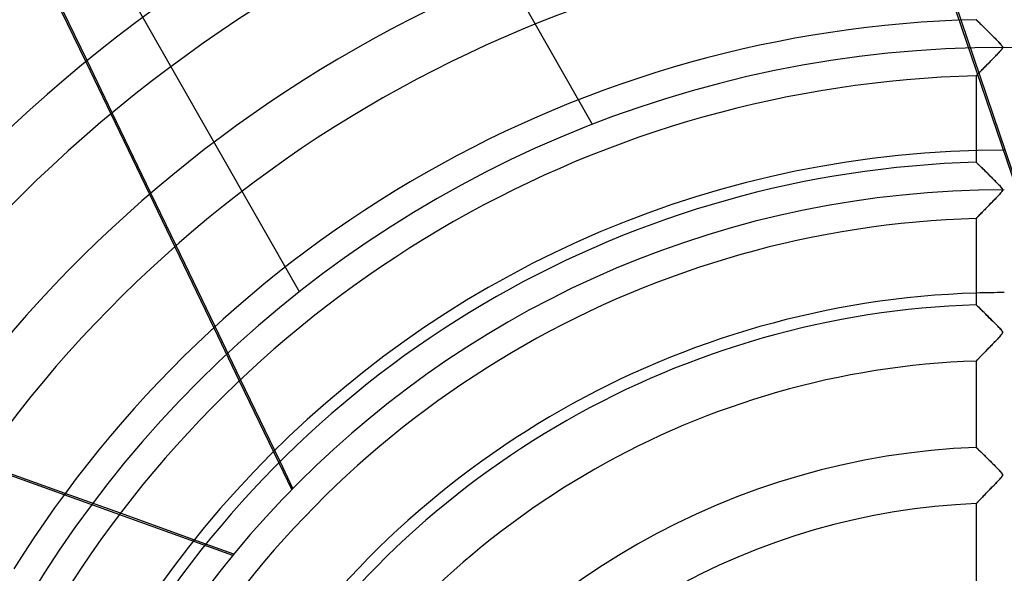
# Model space of a CAD drawing. Header units: millimetres. Extents: x -625 to 625, y -625 to 625.
# Tile 25 of 56: x -175 to 0, y 109 to 208. Entities that reach past the tile are written whole.
import ezdxf

# ---------------------------------------------------------------- set-up
doc = ezdxf.new("R2010")
doc.units = ezdxf.units.MM
doc.layers.add('HIDDEN', color=7, linetype='Continuous')
doc.layers.add('THICK', color=7, linetype='Continuous')

msp = doc.modelspace()

# ---------------------------------------------------------------- linework, layer by layer
at = {"layer": 'HIDDEN'}
for p, q in [((-73.21, 188.91), (-193.91, 400.52)), ((-125.33, 159.18), (-246.03, 370.79)), ((2.28, 177.26), (-24.53, 256.02)), ((2.61, 177.26), (-7.67, 207.45)), ((-4.99, 207.52), (-5, 207.53)), ((-4.97, 207.5), (-4.99, 207.52)), ((-4.93, 207.46), (-4.97, 207.5)), ((-4.87, 207.4), (-4.93, 207.46)), ((-4.8, 207.33), (-4.87, 207.4)), ((-4.72, 207.25), (-4.8, 207.33)), ((-4.62, 207.16), (-4.72, 207.25)), ((-4.51, 207.05), (-4.62, 207.16)), ((-4.38, 206.93), (-4.51, 207.05)), ((-4.25, 206.79), (-4.38, 206.93)), ((-4.1, 206.65), (-4.25, 206.79)), ((-3.94, 206.49), (-4.1, 206.65)), ((-3.77, 206.32), (-3.94, 206.49)), ((-3.59, 206.14), (-3.77, 206.32)), ((-3.39, 205.95), (-3.59, 206.14)), ((-3.19, 205.75), (-3.39, 205.95)), ((-2.98, 205.54), (-3.19, 205.75)), ((-2.76, 205.32), (-2.98, 205.54)), ((-2.53, 205.1), (-2.76, 205.32)), ((-2.3, 204.87), (-2.53, 205.1)), ((-2.06, 204.63), (-2.3, 204.87)), ((-1.82, 204.39), (-2.06, 204.63)), ((-1.58, 204.14), (-1.82, 204.39)), ((-1.34, 203.9), (-1.58, 204.14)), ((-1.11, 203.66), (-1.34, 203.9)), ((-0.91, 203.45), (-1.11, 203.66)), ((-0.73, 203.26), (-0.91, 203.45)), ((-0.58, 203.09), (-0.73, 203.26)), ((-0.47, 202.95), (-0.58, 203.09)), ((-1.36, 201.28), (-1.2, 201.43)), ((-1.2, 201.43), (-1.06, 201.58)), ((-1.06, 201.58), (-0.93, 201.72)), ((-0.93, 201.72), (-0.81, 201.85)), ((-0.81, 201.85), (-0.7, 201.97)), ((-0.7, 201.97), (-0.6, 202.09)), ((-0.6, 202.09), (-0.51, 202.2)), ((-0.51, 202.2), (-0.44, 202.3)), ((-0.4, 202.85), (-0.47, 202.95)), ((-0.44, 202.3), (-0.38, 202.39)), ((-0.35, 202.76), (-0.4, 202.85)), ((-0.38, 202.39), (-0.34, 202.47)), ((-0.33, 202.69), (-0.35, 202.76)), ((-0.34, 202.47), (-0.32, 202.55)), ((-0.32, 202.62), (-0.33, 202.69)), ((-0.32, 202.55), (-0.32, 202.62)), ((-163.31, 200.04), (-158.85, 190.78)), ((-158.61, 190.99), (-163.06, 200.25)), ((-3.18, 199.41), (-3.03, 199.57)), ((-3.03, 199.57), (-2.87, 199.73)), ((-2.87, 199.73), (-2.7, 199.9)), ((-2.7, 199.9), (-2.54, 200.06)), ((-2.54, 200.06), (-2.37, 200.23)), ((-2.37, 200.23), (-2.2, 200.41)), ((-2.2, 200.41), (-2.03, 200.58)), ((-2.03, 200.58), (-1.86, 200.76)), ((-1.86, 200.76), (-1.69, 200.93)), ((-1.69, 200.93), (-1.52, 201.11)), ((-1.52, 201.11), (-1.36, 201.28)), ((-4.77, 197.78), (-4.69, 197.86)), ((-4.69, 197.86), (-4.6, 197.95)), ((-4.6, 197.95), (-4.51, 198.05)), ((-4.51, 198.05), (-4.4, 198.16)), ((-4.4, 198.16), (-4.29, 198.28)), ((-4.29, 198.28), (-4.17, 198.4)), ((-4.17, 198.4), (-4.04, 198.53)), ((-4.04, 198.53), (-3.91, 198.66)), ((-3.91, 198.66), (-3.77, 198.8)), ((-3.77, 198.8), (-3.63, 198.95)), ((-3.63, 198.95), (-3.49, 199.1)), ((-3.49, 199.1), (-3.34, 199.25)), ((-3.34, 199.25), (-3.18, 199.41)), ((-5, 197.55), (-4.99, 197.55)), ((-4.99, 197.55), (-4.97, 197.57)), ((-4.97, 197.57), (-4.94, 197.61)), ((-4.94, 197.61), (-4.9, 197.65)), ((-4.9, 197.65), (-4.84, 197.71)), ((-4.84, 197.71), (-4.77, 197.78)), ((-73.21, 188.91), (-73.21, 188.91)), ((-4.99, 182.19), (-5, 182.2)), ((-4.96, 182.15), (-4.99, 182.19)), ((-4.9, 182.1), (-4.96, 182.15)), ((-4.83, 182.03), (-4.9, 182.1)), ((-4.74, 181.94), (-4.83, 182.03)), ((-4.63, 181.83), (-4.74, 181.94)), ((-4.51, 181.71), (-4.63, 181.83)), ((-4.37, 181.58), (-4.51, 181.71)), ((-4.22, 181.44), (-4.37, 181.58)), ((-4.07, 181.28), (-4.22, 181.44)), ((-3.9, 181.12), (-4.07, 181.28)), ((-3.73, 180.95), (-3.9, 181.12)), ((-3.54, 180.77), (-3.73, 180.95)), ((-3.35, 180.58), (-3.54, 180.77)), ((-3.15, 180.38), (-3.35, 180.58)), ((-2.94, 180.17), (-3.15, 180.38)), ((-2.72, 179.96), (-2.94, 180.17)), ((-2.5, 179.74), (-2.72, 179.96)), ((-2.27, 179.51), (-2.5, 179.74)), ((-2.03, 179.27), (-2.27, 179.51)), ((-1.8, 179.04), (-2.03, 179.27)), ((-1.58, 178.82), (-1.8, 179.04)), ((-1.38, 178.61), (-1.58, 178.82)), ((-1.19, 178.41), (-1.38, 178.61)), ((-1.01, 178.23), (-1.19, 178.41)), ((-0.86, 178.07), (-1.01, 178.23)), ((-0.72, 177.92), (-0.86, 178.07)), ((-0.61, 177.8), (-0.72, 177.92)), ((-0.51, 177.67), (-0.61, 177.8)), ((-0.61, 176.76), (-0.5, 176.88)), ((-0.42, 177.56), (-0.51, 177.67)), ((-0.5, 176.88), (-0.42, 176.99)), ((-0.36, 177.45), (-0.42, 177.56)), ((-0.42, 176.99), (-0.36, 177.1)), ((-0.33, 177.36), (-0.36, 177.45)), ((-0.36, 177.1), (-0.33, 177.19)), ((-0.32, 177.28), (-0.33, 177.36)), ((-0.33, 177.19), (-0.32, 177.28)), ((-151.98, 176.5), (-147.49, 167.18)), ((-147.24, 167.39), (-151.73, 176.71)), ((-2.32, 174.96), (-2.1, 175.18)), ((-2.1, 175.18), (-1.88, 175.41)), ((-1.88, 175.41), (-1.66, 175.64)), ((-1.66, 175.64), (-1.44, 175.86)), ((-1.44, 175.86), (-1.24, 176.07)), ((-1.24, 176.07), (-1.05, 176.27)), ((-1.05, 176.27), (-0.88, 176.45)), ((-0.88, 176.45), (-0.73, 176.61)), ((-0.73, 176.61), (-0.61, 176.76)), ((-4.04, 173.2), (-3.87, 173.37)), ((-3.87, 173.37), (-3.7, 173.55)), ((-3.7, 173.55), (-3.52, 173.73)), ((-3.52, 173.73), (-3.34, 173.92)), ((-3.34, 173.92), (-3.14, 174.12)), ((-3.14, 174.12), (-2.94, 174.32)), ((-2.94, 174.32), (-2.74, 174.53)), ((-2.74, 174.53), (-2.53, 174.75)), ((-2.53, 174.75), (-2.32, 174.96)), ((-5, 172.21), (-4.99, 172.22)), ((-4.99, 172.22), (-4.97, 172.25)), ((-4.97, 172.25), (-4.92, 172.29)), ((-4.92, 172.29), (-4.86, 172.36)), ((-4.86, 172.36), (-4.78, 172.43)), ((-4.78, 172.43), (-4.69, 172.53)), ((-4.69, 172.53), (-4.59, 172.64)), ((-4.59, 172.64), (-4.47, 172.76)), ((-4.47, 172.76), (-4.33, 172.9)), ((-4.33, 172.9), (-4.19, 173.05)), ((-4.19, 173.05), (-4.04, 173.2)), ((-125.33, 159.18), (-125.33, 159.18)), ((-4.99, 156.85), (-5, 156.86)), ((-4.94, 156.81), (-4.99, 156.85)), ((-4.87, 156.74), (-4.94, 156.81)), ((-4.78, 156.65), (-4.87, 156.74)), ((-4.66, 156.53), (-4.78, 156.65)), ((-4.52, 156.4), (-4.66, 156.53)), ((-4.37, 156.24), (-4.52, 156.4)), ((-4.19, 156.07), (-4.37, 156.24)), ((-4, 155.89), (-4.19, 156.07)), ((-3.8, 155.69), (-4, 155.89)), ((-3.58, 155.47), (-3.8, 155.69)), ((-3.34, 155.24), (-3.58, 155.47)), ((-3.09, 154.99), (-3.34, 155.24)), ((-2.82, 154.73), (-3.09, 154.99)), ((-2.55, 154.46), (-2.82, 154.73)), ((-2.29, 154.2), (-2.55, 154.46)), ((-2.03, 153.95), (-2.29, 154.2)), ((-140.55, 152.77), (-136.01, 143.35)), ((-135.77, 143.58), (-140.31, 152.99)), ((-1.79, 153.7), (-2.03, 153.95)), ((-1.56, 153.47), (-1.79, 153.7)), ((-1.34, 153.25), (-1.56, 153.47)), ((-1.14, 153.04), (-1.34, 153.25)), ((-0.97, 152.86), (-1.14, 153.04)), ((-0.81, 152.7), (-0.97, 152.86)), ((-0.68, 152.55), (-0.81, 152.7)), ((-0.56, 152.41), (-0.68, 152.55)), ((-0.46, 152.28), (-0.56, 152.41)), ((-1.49, 150.49), (-1.32, 150.66)), ((-1.32, 150.66), (-1.15, 150.84)), ((-1.15, 150.84), (-0.98, 151.02)), ((-0.98, 151.02), (-0.82, 151.19)), ((-0.82, 151.19), (-0.67, 151.36)), ((-0.67, 151.36), (-0.55, 151.5)), ((-0.55, 151.5), (-0.45, 151.63)), ((-0.39, 152.17), (-0.46, 152.28)), ((-0.45, 151.63), (-0.38, 151.74)), ((-0.34, 152.08), (-0.39, 152.17)), ((-0.38, 151.74), (-0.34, 151.83)), ((-0.32, 151.99), (-0.34, 152.08)), ((-0.34, 151.83), (-0.32, 151.91)), ((-0.32, 151.91), (-0.32, 151.99)), ((-3.25, 148.68), (-3.1, 148.83)), ((-3.1, 148.83), (-2.95, 148.99)), ((-2.95, 148.99), (-2.8, 149.15)), ((-2.8, 149.15), (-2.64, 149.31)), ((-2.64, 149.31), (-2.48, 149.47)), ((-2.48, 149.47), (-2.32, 149.63)), ((-2.32, 149.63), (-2.16, 149.8)), ((-2.16, 149.8), (-1.99, 149.97)), ((-1.99, 149.97), (-1.82, 150.14)), ((-1.82, 150.14), (-1.66, 150.32)), ((-1.66, 150.32), (-1.49, 150.49)), ((-4.87, 147.01), (-4.81, 147.07)), ((-4.81, 147.07), (-4.74, 147.14)), ((-4.74, 147.14), (-4.67, 147.22)), ((-4.67, 147.22), (-4.59, 147.3)), ((-4.59, 147.3), (-4.49, 147.4)), ((-4.49, 147.4), (-4.39, 147.5)), ((-4.39, 147.5), (-4.29, 147.61)), ((-4.29, 147.61), (-4.18, 147.73)), ((-4.18, 147.73), (-4.06, 147.85)), ((-4.06, 147.85), (-3.94, 147.97)), ((-3.94, 147.97), (-3.81, 148.11)), ((-3.81, 148.11), (-3.67, 148.24)), ((-3.67, 148.24), (-3.54, 148.39)), ((-3.54, 148.39), (-3.4, 148.53)), ((-3.4, 148.53), (-3.25, 148.68)), ((-5, 146.87), (-4.99, 146.88)), ((-4.99, 146.88), (-4.98, 146.9)), ((-4.98, 146.9), (-4.95, 146.92)), ((-4.95, 146.92), (-4.91, 146.96)), ((-4.91, 146.96), (-4.87, 147.01)), ((-137.16, 112.3), (-215.46, 140.45)), ((-4.99, 131.51), (-5, 131.52)), ((-4.97, 131.49), (-4.99, 131.51)), ((-4.94, 131.46), (-4.97, 131.49)), ((-4.89, 131.41), (-4.94, 131.46)), ((-4.83, 131.36), (-4.89, 131.41)), ((-4.76, 131.29), (-4.83, 131.36)), ((-4.68, 131.21), (-4.76, 131.29)), ((-4.59, 131.13), (-4.68, 131.21)), ((-4.5, 131.03), (-4.59, 131.13)), ((-4.39, 130.93), (-4.5, 131.03)), ((-4.27, 130.82), (-4.39, 130.93)), ((-4.15, 130.7), (-4.27, 130.82)), ((-4.02, 130.57), (-4.15, 130.7)), ((-3.88, 130.44), (-4.02, 130.57)), ((-3.74, 130.3), (-3.88, 130.44)), ((-3.59, 130.15), (-3.74, 130.3)), ((-3.43, 130), (-3.59, 130.15)), ((-3.27, 129.84), (-3.43, 130)), ((-3.11, 129.68), (-3.27, 129.84)), ((-2.94, 129.51), (-3.11, 129.68)), ((-128.99, 128.77), (-126.69, 124)), ((-126.46, 124.24), (-128.76, 129.01)), ((-2.76, 129.34), (-2.94, 129.51)), ((-2.58, 129.16), (-2.76, 129.34)), ((-2.4, 128.98), (-2.58, 129.16)), ((-2.22, 128.8), (-2.4, 128.98)), ((-2.03, 128.61), (-2.22, 128.8)), ((-1.84, 128.43), (-2.03, 128.61)), ((-1.67, 128.25), (-1.84, 128.43)), ((-1.5, 128.08), (-1.67, 128.25)), ((-1.34, 127.92), (-1.5, 128.08)), ((-1.19, 127.77), (-1.34, 127.92)), ((-1.05, 127.62), (-1.19, 127.77)), ((-0.92, 127.49), (-1.05, 127.62)), ((-0.81, 127.37), (-0.92, 127.49)), ((-0.71, 127.26), (-0.81, 127.37)), ((-0.73, 125.96), (-0.59, 126.12)), ((-0.62, 127.16), (-0.71, 127.26)), ((-0.54, 127.06), (-0.62, 127.16)), ((-0.59, 126.12), (-0.49, 126.25)), ((-0.47, 126.97), (-0.54, 127.06)), ((-0.49, 126.25), (-0.42, 126.35)), ((-0.41, 126.89), (-0.47, 126.97)), ((-0.42, 126.35), (-0.37, 126.43)), ((-0.37, 126.81), (-0.41, 126.89)), ((-0.34, 126.74), (-0.37, 126.81)), ((-0.37, 126.43), (-0.34, 126.5)), ((-0.32, 126.68), (-0.34, 126.74)), ((-0.34, 126.5), (-0.32, 126.56)), ((-0.32, 126.62), (-0.32, 126.68)), ((-0.32, 126.56), (-0.32, 126.62)), ((-2.56, 124.06), (-2.32, 124.31)), ((-2.32, 124.31), (-2.08, 124.56)), ((-2.08, 124.56), (-1.83, 124.81)), ((-1.83, 124.81), (-1.58, 125.07)), ((-1.58, 125.07), (-1.33, 125.32)), ((-1.33, 125.32), (-1.11, 125.56)), ((-1.11, 125.56), (-0.91, 125.77)), ((-0.91, 125.77), (-0.73, 125.96)), ((-157.14, 119.82), (-166.97, 123.35)), ((-4.16, 122.41), (-3.99, 122.58)), ((-3.99, 122.58), (-3.82, 122.76)), ((-3.82, 122.76), (-3.63, 122.96)), ((-3.63, 122.96), (-3.43, 123.16)), ((-3.43, 123.16), (-3.22, 123.38)), ((-3.22, 123.38), (-3.01, 123.6)), ((-3.01, 123.6), (-2.79, 123.83)), ((-2.79, 123.83), (-2.56, 124.06)), ((-5, 121.53), (-4.99, 121.54)), ((-4.99, 121.54), (-4.97, 121.57)), ((-4.97, 121.57), (-4.92, 121.61)), ((-4.92, 121.61), (-4.86, 121.68)), ((-4.86, 121.68), (-4.78, 121.76)), ((-4.78, 121.76), (-4.69, 121.86)), ((-4.69, 121.86), (-4.58, 121.97)), ((-4.58, 121.97), (-4.45, 122.1)), ((-4.45, 122.1), (-4.31, 122.25)), ((-4.31, 122.25), (-4.16, 122.41)), ((-136.96, 112.56), (-141.93, 114.35))]:
    msp.add_line(p, q, dxfattribs=at)
for radius, start, end in [(506.5, 0, 180), (502.5, 0, 180), (450, 0, 180), (202.6, 0, 180), (184.35, 90, 270), (177.28, 90, 180), (159.03, 90, 91.8018)]:
    msp.add_arc((0, 0), radius, start, end, dxfattribs=at)
at = {"layer": 'THICK'}
for p, q in [((-7.67, 207.45), (-12.81, 222.57)), ((-170.15, 214.24), (-163.31, 200.04)), ((-163.06, 200.25), (-169.9, 214.44)), ((-5, 207.53), (-4.99, 207.52)), ((-4.99, 207.52), (-4.96, 207.49)), ((-4.96, 207.49), (-4.91, 207.44)), ((-4.91, 207.44), (-4.84, 207.37)), ((-4.84, 207.37), (-4.76, 207.29)), ((-4.76, 207.29), (-4.65, 207.19)), ((-4.65, 207.19), (-4.54, 207.08)), ((-4.54, 207.08), (-4.41, 206.95)), ((-4.41, 206.95), (-4.27, 206.81)), ((-4.27, 206.81), (-4.11, 206.66)), ((-4.11, 206.66), (-3.95, 206.5)), ((-3.95, 206.5), (-3.78, 206.33)), ((-3.78, 206.33), (-3.6, 206.16)), ((-3.6, 206.16), (-3.42, 205.97)), ((-3.42, 205.97), (-3.23, 205.79)), ((-3.23, 205.79), (-3.03, 205.59)), ((-3.03, 205.59), (-2.83, 205.4)), ((-2.83, 205.4), (-2.63, 205.2)), ((-2.63, 205.2), (-2.43, 205)), ((-2.43, 205), (-2.23, 204.8)), ((-2.23, 204.8), (-2.04, 204.6)), ((-2.04, 204.6), (-1.84, 204.41)), ((-1.84, 204.41), (-1.65, 204.22)), ((-1.65, 204.22), (-1.47, 204.03)), ((-1.47, 204.03), (-1.29, 203.84)), ((-1.29, 203.84), (-1.11, 203.66)), ((-1.11, 203.66), (-0.95, 203.49)), ((-0.95, 203.49), (-0.8, 203.34)), ((-0.8, 203.34), (-0.67, 203.19)), ((-0.67, 203.19), (-0.56, 203.06)), ((-0.56, 203.06), (-0.47, 202.95)), ((-1.19, 201.45), (-1.38, 201.25)), ((-1.02, 201.63), (-1.19, 201.45)), ((-0.86, 201.8), (-1.02, 201.63)), ((-0.73, 201.95), (-0.86, 201.8)), ((-0.61, 202.08), (-0.73, 201.95)), ((-0.52, 202.19), (-0.61, 202.08)), ((-0.44, 202.29), (-0.52, 202.19)), ((-0.47, 202.95), (-0.4, 202.85)), ((-0.39, 202.38), (-0.44, 202.29)), ((-0.4, 202.85), (-0.35, 202.76)), ((-0.35, 202.46), (-0.39, 202.38)), ((-0.35, 202.76), (-0.33, 202.68)), ((-0.32, 202.53), (-0.35, 202.46)), ((-0.33, 202.68), (-0.32, 202.6)), ((-0.32, 202.6), (-0.32, 202.53)), ((-2.88, 199.71), (-3.08, 199.51)), ((-2.68, 199.92), (-2.88, 199.71)), ((-2.47, 200.14), (-2.68, 199.92)), ((-2.25, 200.36), (-2.47, 200.14)), ((-2.02, 200.59), (-2.25, 200.36)), ((-1.8, 200.82), (-2.02, 200.59)), ((-1.58, 201.04), (-1.8, 200.82)), ((-1.38, 201.25), (-1.58, 201.04)), ((-4.71, 197.84), (-4.8, 197.76)), ((-4.61, 197.95), (-4.71, 197.84)), ((-4.5, 198.06), (-4.61, 197.95)), ((-4.38, 198.19), (-4.5, 198.06)), ((-4.24, 198.32), (-4.38, 198.19)), ((-4.1, 198.47), (-4.24, 198.32)), ((-3.95, 198.62), (-4.1, 198.47)), ((-3.79, 198.78), (-3.95, 198.62)), ((-3.63, 198.95), (-3.79, 198.78)), ((-3.45, 199.13), (-3.63, 198.95)), ((-3.27, 199.32), (-3.45, 199.13)), ((-3.08, 199.51), (-3.27, 199.32)), ((-4.99, 197.56), (-5, 197.55)), ((-5, 197.55), (-5, 182.2)), ((-4.97, 197.58), (-4.99, 197.56)), ((-4.93, 197.62), (-4.97, 197.58)), ((-4.87, 197.68), (-4.93, 197.62)), ((-4.8, 197.76), (-4.87, 197.68)), ((-151.73, 176.71), (-158.61, 190.99)), ((-158.85, 190.78), (-151.98, 176.5)), ((-5, 182.2), (-4.99, 182.19)), ((-4.99, 182.19), (-4.97, 182.16)), ((-4.97, 182.16), (-4.93, 182.13)), ((-4.93, 182.13), (-4.87, 182.07)), ((-4.87, 182.07), (-4.8, 182)), ((-4.8, 182), (-4.71, 181.92)), ((-4.71, 181.92), (-4.62, 181.82)), ((-4.62, 181.82), (-4.5, 181.71)), ((-4.5, 181.71), (-4.38, 181.59)), ((-4.38, 181.59), (-4.24, 181.46)), ((-4.24, 181.46), (-4.1, 181.32)), ((-4.1, 181.32), (-3.94, 181.16)), ((-3.94, 181.16), (-3.78, 181)), ((-3.78, 181), (-3.61, 180.84)), ((-3.61, 180.84), (-3.43, 180.66)), ((-3.43, 180.66), (-3.25, 180.48)), ((-3.25, 180.48), (-3.06, 180.29)), ((-3.06, 180.29), (-2.87, 180.1)), ((-2.87, 180.1), (-2.67, 179.91)), ((-2.67, 179.91), (-2.48, 179.71)), ((-2.48, 179.71), (-2.28, 179.52)), ((-2.28, 179.52), (-2.09, 179.33)), ((-2.09, 179.33), (-1.9, 179.14)), ((-1.9, 179.14), (-1.72, 178.96)), ((-1.72, 178.96), (-1.54, 178.77)), ((-1.54, 178.77), (-1.36, 178.6)), ((-1.36, 178.6), (-1.19, 178.42)), ((-1.19, 178.42), (-1.03, 178.26)), ((-1.03, 178.26), (-0.88, 178.1)), ((-0.88, 178.1), (-0.75, 177.95)), ((-0.75, 177.95), (-0.63, 177.81)), ((-0.63, 177.81), (-0.52, 177.69)), ((-0.54, 176.84), (-0.62, 176.74)), ((-0.47, 176.93), (-0.54, 176.84)), ((-0.52, 177.69), (-0.45, 177.59)), ((-0.41, 177.01), (-0.47, 176.93)), ((-0.45, 177.59), (-0.39, 177.51)), ((-0.37, 177.08), (-0.41, 177.01)), ((-0.39, 177.51), (-0.36, 177.44)), ((-0.34, 177.14), (-0.37, 177.08)), ((-0.36, 177.44), (-0.33, 177.38)), ((-0.32, 177.2), (-0.34, 177.14)), ((-0.33, 177.38), (-0.32, 177.32)), ((-0.32, 177.32), (-0.32, 177.26)), ((-0.32, 177.26), (-0.32, 177.2)), ((-2.23, 175.05), (-2.42, 174.85)), ((-2.03, 175.26), (-2.23, 175.05)), ((-1.83, 175.46), (-2.03, 175.26)), ((-1.64, 175.66), (-1.83, 175.46)), ((-1.45, 175.85), (-1.64, 175.66)), ((-1.28, 176.03), (-1.45, 175.85)), ((-1.12, 176.2), (-1.28, 176.03)), ((-0.97, 176.35), (-1.12, 176.2)), ((-0.84, 176.49), (-0.97, 176.35)), ((-0.72, 176.62), (-0.84, 176.49)), ((-0.62, 176.74), (-0.72, 176.62)), ((-3.94, 173.3), (-4.08, 173.16)), ((-3.8, 173.45), (-3.94, 173.3)), ((-3.65, 173.6), (-3.8, 173.45)), ((-3.49, 173.76), (-3.65, 173.6)), ((-3.33, 173.93), (-3.49, 173.76)), ((-3.16, 174.1), (-3.33, 173.93)), ((-2.98, 174.28), (-3.16, 174.1)), ((-2.8, 174.47), (-2.98, 174.28)), ((-2.62, 174.66), (-2.8, 174.47)), ((-2.42, 174.85), (-2.62, 174.66)), ((-4.99, 172.22), (-5, 172.21)), ((-5, 172.21), (-5, 156.86)), ((-4.97, 172.24), (-4.99, 172.22)), ((-4.94, 172.27), (-4.97, 172.24)), ((-4.9, 172.31), (-4.94, 172.27)), ((-4.85, 172.37), (-4.9, 172.31)), ((-4.78, 172.43), (-4.85, 172.37)), ((-4.71, 172.51), (-4.78, 172.43)), ((-4.63, 172.59), (-4.71, 172.51)), ((-4.54, 172.69), (-4.63, 172.59)), ((-4.44, 172.79), (-4.54, 172.69)), ((-4.33, 172.91), (-4.44, 172.79)), ((-4.21, 173.03), (-4.33, 172.91)), ((-4.08, 173.16), (-4.21, 173.03)), ((-147.49, 167.18), (-140.55, 152.77)), ((-140.31, 152.99), (-147.24, 167.39)), ((-5, 156.86), (-4.98, 156.84)), ((-4.98, 156.84), (-4.94, 156.8)), ((-4.94, 156.8), (-4.86, 156.72)), ((-4.86, 156.72), (-4.75, 156.61)), ((-4.75, 156.61), (-4.61, 156.48)), ((-4.61, 156.48), (-4.45, 156.32)), ((-4.45, 156.32), (-4.27, 156.15)), ((-4.27, 156.15), (-4.06, 155.95)), ((-4.06, 155.95), (-3.84, 155.73)), ((-3.84, 155.73), (-3.61, 155.5)), ((-3.61, 155.5), (-3.36, 155.26)), ((-3.36, 155.26), (-3.1, 155.01)), ((-3.1, 155.01), (-2.84, 154.74)), ((-2.84, 154.74), (-2.57, 154.48)), ((-2.57, 154.48), (-2.31, 154.22)), ((-2.31, 154.22), (-2.05, 153.96)), ((-2.05, 153.96), (-1.8, 153.71)), ((-1.8, 153.71), (-1.56, 153.47)), ((-1.56, 153.47), (-1.33, 153.24)), ((-1.33, 153.24), (-1.12, 153.02)), ((-1.12, 153.02), (-0.92, 152.82)), ((-0.92, 152.82), (-0.75, 152.63)), ((-0.75, 152.63), (-0.6, 152.46)), ((-0.6, 152.46), (-0.48, 152.32)), ((-0.48, 152.32), (-0.4, 152.19)), ((-1.34, 150.64), (-1.49, 150.49)), ((-1.21, 150.78), (-1.34, 150.64)), ((-1.08, 150.91), (-1.21, 150.78)), ((-0.96, 151.04), (-1.08, 150.91)), ((-0.86, 151.15), (-0.96, 151.04)), ((-0.76, 151.25), (-0.86, 151.15)), ((-0.68, 151.35), (-0.76, 151.25)), ((-0.59, 151.45), (-0.68, 151.35)), ((-0.5, 151.56), (-0.59, 151.45)), ((-0.43, 151.66), (-0.5, 151.56)), ((-0.37, 151.76), (-0.43, 151.66)), ((-0.4, 152.19), (-0.35, 152.1)), ((-0.33, 151.85), (-0.37, 151.76)), ((-0.35, 152.1), (-0.32, 152.01)), ((-0.32, 151.93), (-0.33, 151.85)), ((-0.32, 152.01), (-0.32, 151.93)), ((-2.99, 148.95), (-3.15, 148.78)), ((-2.82, 149.12), (-2.99, 148.95)), ((-2.65, 149.29), (-2.82, 149.12)), ((-2.48, 149.47), (-2.65, 149.29)), ((-2.3, 149.65), (-2.48, 149.47)), ((-2.13, 149.83), (-2.3, 149.65)), ((-1.96, 150), (-2.13, 149.83)), ((-1.79, 150.17), (-1.96, 150)), ((-1.64, 150.34), (-1.79, 150.17)), ((-1.49, 150.49), (-1.64, 150.34)), ((-4.79, 147.09), (-4.85, 147.03)), ((-4.72, 147.17), (-4.79, 147.09)), ((-4.64, 147.25), (-4.72, 147.17)), ((-4.55, 147.34), (-4.64, 147.25)), ((-4.45, 147.44), (-4.55, 147.34)), ((-4.35, 147.55), (-4.45, 147.44)), ((-4.24, 147.66), (-4.35, 147.55)), ((-4.13, 147.78), (-4.24, 147.66)), ((-4, 147.9), (-4.13, 147.78)), ((-3.88, 148.04), (-4, 147.9)), ((-3.74, 148.17), (-3.88, 148.04)), ((-3.6, 148.32), (-3.74, 148.17)), ((-3.46, 148.47), (-3.6, 148.32)), ((-3.31, 148.62), (-3.46, 148.47)), ((-3.15, 148.78), (-3.31, 148.62)), ((-4.99, 146.88), (-5, 146.87)), ((-5, 146.87), (-5, 131.52)), ((-4.98, 146.9), (-4.99, 146.88)), ((-4.95, 146.93), (-4.98, 146.9)), ((-4.91, 146.97), (-4.95, 146.93)), ((-4.85, 147.03), (-4.91, 146.97)), ((-128.76, 129.01), (-135.77, 143.58)), ((-136.01, 143.35), (-128.99, 128.77)), ((-5, 131.52), (-4.99, 131.51)), ((-4.99, 131.51), (-4.96, 131.49)), ((-4.96, 131.49), (-4.92, 131.44)), ((-4.92, 131.44), (-4.86, 131.38)), ((-4.86, 131.38), (-4.77, 131.3)), ((-4.77, 131.3), (-4.68, 131.21)), ((-4.68, 131.21), (-4.56, 131.09)), ((-4.56, 131.09), (-4.43, 130.97)), ((-4.43, 130.97), (-4.28, 130.83)), ((-4.28, 130.83), (-4.12, 130.67)), ((-4.12, 130.67), (-3.95, 130.5)), ((-3.95, 130.5), (-3.76, 130.32)), ((-3.76, 130.32), (-3.57, 130.13)), ((-3.57, 130.13), (-3.36, 129.93)), ((-3.36, 129.93), (-3.15, 129.72)), ((-3.15, 129.72), (-2.93, 129.5)), ((-166.97, 123.35), (-182, 128.75)), ((-2.93, 129.5), (-2.7, 129.28)), ((-2.7, 129.28), (-2.48, 129.06)), ((-2.48, 129.06), (-2.26, 128.84)), ((-2.26, 128.84), (-2.04, 128.62)), ((-2.04, 128.62), (-1.83, 128.41)), ((-1.83, 128.41), (-1.62, 128.21)), ((-1.62, 128.21), (-1.43, 128.01)), ((-1.43, 128.01), (-1.25, 127.82)), ((-1.25, 127.82), (-1.07, 127.65)), ((-1.07, 127.65), (-0.91, 127.48)), ((-0.91, 127.48), (-0.77, 127.32)), ((-0.77, 127.32), (-0.64, 127.17)), ((-0.63, 126.08), (-0.73, 125.97)), ((-0.64, 127.17), (-0.52, 127.04)), ((-0.54, 126.19), (-0.63, 126.08)), ((-0.45, 126.3), (-0.54, 126.19)), ((-0.52, 127.04), (-0.44, 126.92)), ((-0.38, 126.41), (-0.45, 126.3)), ((-0.44, 126.92), (-0.37, 126.83)), ((-0.34, 126.5), (-0.38, 126.41)), ((-0.37, 126.83), (-0.34, 126.74)), ((-0.34, 126.74), (-0.32, 126.66)), ((-0.32, 126.58), (-0.34, 126.5)), ((-0.32, 126.66), (-0.32, 126.58)), ((-2.25, 124.37), (-2.45, 124.17)), ((-2.06, 124.57), (-2.25, 124.37)), ((-1.87, 124.76), (-2.06, 124.57)), ((-1.69, 124.95), (-1.87, 124.76)), ((-1.52, 125.13), (-1.69, 124.95)), ((-1.36, 125.29), (-1.52, 125.13)), ((-1.21, 125.45), (-1.36, 125.29)), ((-1.07, 125.6), (-1.21, 125.45)), ((-0.94, 125.74), (-1.07, 125.6)), ((-0.83, 125.86), (-0.94, 125.74)), ((-0.73, 125.97), (-0.83, 125.86)), ((-3.89, 122.68), (-4.04, 122.53)), ((-3.74, 122.85), (-3.89, 122.68)), ((-3.57, 123.02), (-3.74, 122.85)), ((-3.4, 123.19), (-3.57, 123.02)), ((-3.22, 123.38), (-3.4, 123.19)), ((-3.04, 123.57), (-3.22, 123.38)), ((-2.85, 123.76), (-3.04, 123.57)), ((-2.65, 123.97), (-2.85, 123.76)), ((-2.45, 124.17), (-2.65, 123.97)), ((-4.99, 121.54), (-5, 121.53)), ((-5, 121.53), (-5, 106.17)), ((-4.96, 121.57), (-4.99, 121.54)), ((-4.91, 121.63), (-4.96, 121.57)), ((-4.85, 121.69), (-4.91, 121.63)), ((-4.76, 121.78), (-4.85, 121.69)), ((-4.67, 121.88), (-4.76, 121.78)), ((-4.56, 121.99), (-4.67, 121.88)), ((-4.45, 122.11), (-4.56, 121.99)), ((-4.32, 122.24), (-4.45, 122.11)), ((-4.18, 122.38), (-4.32, 122.24)), ((-4.04, 122.53), (-4.18, 122.38)), ((-141.93, 114.35), (-157.14, 119.82))]:
    msp.add_line(p, q, dxfattribs=at)
for radius, start, end in [(556.5, 0, 180), (501.5, 0, 180), (384.87, 90.7444, 148.6556), (374.88, 90.7642, 148.6358), (359.54, 90.7968, 148.6032), (349.56, 90.8196, 148.5804), (334.21, 90.8572, 148.5428), (324.24, 90.8836, 148.5164), (308.89, 90.9275, 148.4725), (298.91, 90.9585, 148.4416), (283.56, 91.0103, 148.3897), (273.58, 91.0472, 148.3528), (258.24, 91.1094, 148.2906), (248.26, 91.154, 148.246), (232.91, 91.2301, 148.1699), (222.94, 91.2851, 148.1149), (207.59, 91.3802, 148.0199), (197.61, 91.4499, 147.9501), (182.26, 91.5719, 147.828), (172.28, 91.663, 147.7369), (159.03, 91.8018, 147.5982), (156.94, 91.8257, 147.5743), (146.96, 91.9498, 147.4502), (131.62, 92.1772, 147.2228), (121.64, 92.3559, 147.0441)]:
    msp.add_arc((0, 0), radius, start, end, dxfattribs=at)

doc.saveas('drawing.dxf')
